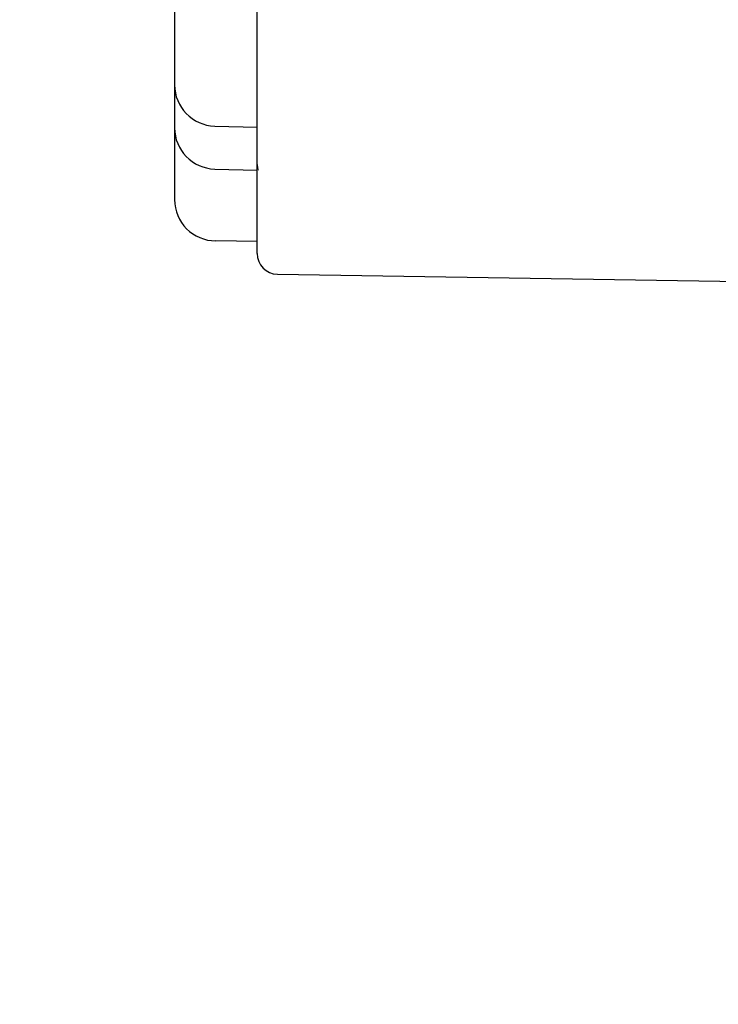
# Model space of a CAD drawing. Header units: millimetres. Extents: x 0 to 1733, y 0 to 1188.
# Tile 109 of 154: x 485 to 519, y 696 to 744. Entities that reach past the tile are written whole.
import ezdxf

# ---------------------------------------------------------------- set-up
doc = ezdxf.new("R2010")
doc.units = ezdxf.units.MM
doc.header["$LTSCALE"] = 0.727559
doc.linetypes.add('DOTSX', pattern=[6.35, 3.175, -3.175])
doc.layers.add('NoLayerName_001', color=7, linetype='Continuous')
doc.styles.get("Standard").update_dxf_attribs({"font": 'txt', "bigfont": 'extfont2'})
doc.dimstyles.get("Standard").update_dxf_attribs({"dimtxt": 2.5, "dimasz": 2.5, "dimexe": 1, "dimexo": 1, "dimtad": 1, "dimdec": 3, "dimzin": 0, "dimdsep": 46, "dimtxsty": 'Standard', "dimcen": 2.5, "dimadec": 3, "dimazin": 0, "dimtfac": 0.75, "dimtdec": 3, "dimtmove": 0, "dimatfit": 3, "dimfxl": 1, "dimarcsym": 0})

# ---------------------------------------------------------------- blocks, each defined once
blk = doc.blocks.new('_OPEN30')
at = {"color": 0, "linetype": 'ByBlock', "lineweight": -2}
for p, q in [((-1, 0.267949), (0, 0)), ((0, 0), (-1, -0.267949)), ((0, 0), (-1, 0))]:
    blk.add_line(p, q, dxfattribs=at)
blk = doc.blocks.new('*D151')
at = {"layer": 'Defpoints', "color": 0}
for p in [(466.5, 757.5), (720, 730), (720, 580)]:
    blk.add_point(p, dxfattribs=at)
at = {"layer": 'NoLayerName_001', "color": 0, "linetype": 'Continuous', "lineweight": 13}
for p, q in [((466.5, 753.5), (466.5, 576)), ((720, 726), (720, 576)), ((474.5, 580), (712, 580))]:
    blk.add_line(p, q, dxfattribs=at)
at = {"layer": 'NoLayerName_001', "color": 0, "lineweight": 13, "xscale": 8, "yscale": 8, "zscale": 8, "rotation": 180}
blk.add_blockref('_OPEN30', (466.5, 580), dxfattribs=at)
at = {"layer": 'NoLayerName_001', "color": 0, "lineweight": 13, "xscale": 8, "yscale": 8, "zscale": 8}
blk.add_blockref('_OPEN30', (720, 580), dxfattribs=at)
at = {"layer": 'NoLayerName_001', "color": 0, "lineweight": 13, "insert": (593.25, 591.584), "char_height": 12.8, "attachment_point": 5}
blk.add_mtext('\\W0.8594;２５４', dxfattribs=at)

msp = doc.modelspace()

# ---------------------------------------------------------------- linework, layer by layer
at = {"layer": 'NoLayerName_001', "color": 7, "linetype": 'Continuous', "lineweight": 25}
for p, q in [((496.5, 732.38465003), (496.5, 789.9341924)), ((492.5, 770.26727281), (492.5, 738.48127134)), ((492.49999987, 769.86407142), (492.49999987, 735)), ((494.4476461, 738.56439391), (496.5, 738.51065113)), ((494.4476461, 736.48195669), (496.5, 736.42821391)), ((496.5, 732.96508987), (494.49999987, 733)), ((497.48453224, 731.38476967), (587, 730))]:
    msp.add_line(p, q, dxfattribs=at)
for centre, radius, end in [((494.5, 740.56370856), 2, 268.5), ((494.5, 738.48127134), 2, 268.5), ((494.49999987, 735), 2, 270), ((497.5, 732.38465003), 1, 269.113727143)]:
    msp.add_arc(centre, radius, 180, end, dxfattribs=at)
at = {"layer": 'NoLayerName_001', "color": 2, "linetype": 'DOTSX', "lineweight": 13}
msp.add_arc((498.5, 736.92035653), 2, 180, 194.293074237, dxfattribs=at)

# ---------------------------------------------------------------- dimensions: what is measured, and where the dimension line sits
at = {"layer": 'NoLayerName_001', "color": 3, "linetype": 'Continuous', "lineweight": 13}
dim = msp.add_linear_dim(base=(720, 580), p1=(466.5, 757.50000156), p2=(720, 730), text='\\W0.8594;２５４', dimstyle='Standard', override={"dimtxt": 12.8, "dimasz": 8, "dimexe": 4, "dimexo": 4, "dimgap": 4, "dimdec": 8, "dimzin": 8, "dimblk": 'OPEN30', "dimclrd": 0, "dimclre": 0, "dimclrt": 0, "dimtp": 0, "dimtm": 0, "dimlwd": 13, "dimlwe": 13}, dxfattribs=at)
dim.commit()
dim.dimension.update_dxf_attribs({"geometry": '*D151', "text_midpoint": (593.25, 580), "dimtype": 160})

doc.saveas('drawing.dxf')
